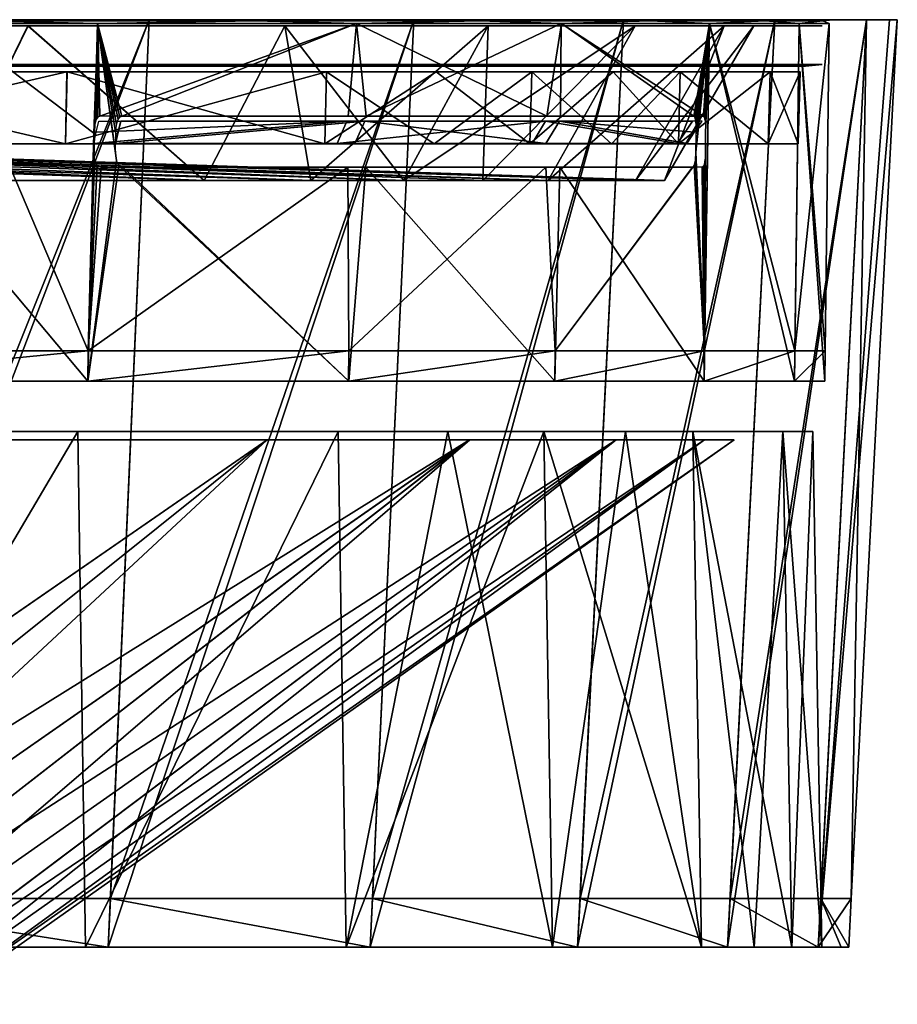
# Model space of a CAD drawing. Header units: millimetres. Extents: x -251 to 251, y -32 to 24.
# Tile 25 of 25: x 205 to 251, y -27 to 24. Entities that reach past the tile are written whole.
import ezdxf

# ---------------------------------------------------------------- set-up
doc = ezdxf.new("R2010")
doc.units = ezdxf.units.MM
doc.header["$LTSCALE"] = 81.481481
for name, color, linetype in [('31', 7, 'CONTINUOUS'), ('32', 7, 'CONTINUOUS'), ('34', 7, 'CONTINUOUS'), ('35', 7, 'CONTINUOUS'), ('36', 7, 'CONTINUOUS'), ('40', 7, 'CONTINUOUS'), ('41', 7, 'CONTINUOUS'), ('45', 7, 'CONTINUOUS'), ('46', 7, 'CONTINUOUS'), ('47', 7, 'CONTINUOUS'), ('48', 7, 'CONTINUOUS'), ('66', 7, 'CONTINUOUS'), ('67', 7, 'CONTINUOUS'), ('69', 7, 'CONTINUOUS'), ('72', 7, 'CONTINUOUS'), ('73', 7, 'CONTINUOUS')]:
    doc.layers.add(name, color=color, linetype=linetype)

msp = doc.modelspace()

# ---------------------------------------------------------------- linework, layer by layer
at = {"layer": '31', "linetype": 'CONTINUOUS'}
for points in [[(218.148, 2.179, -105.069), (176.235, -26.785, -96.903), (205.014, 2.179, -128.83), (218.148, 2.179, -105.069)], [(181.972, -26.785, -85.645), (176.235, -26.785, -96.903), (218.148, 2.179, -105.069), (181.972, -26.785, -85.645)], [(176.246, -26.785, 96.881), (181.98, -26.785, 85.627), (218.157, 2.179, 105.05), (176.246, -26.785, 96.881)], [(205.024, 2.179, 128.815), (176.246, -26.785, 96.881), (218.157, 2.179, 105.05), (205.024, 2.179, 128.815)], [(228.539, 2.179, -79.989), (181.972, -26.785, -85.645), (218.148, 2.179, -105.069), (228.539, 2.179, -79.989)], [(186.992, -26.785, -74.046), (181.972, -26.785, -85.645), (228.539, 2.179, -79.989), (186.992, -26.785, -74.046)], [(181.98, -26.785, 85.627), (186.997, -26.785, 74.034), (218.157, 2.179, 105.05), (181.98, -26.785, 85.627)], [(191.275, -26.785, -62.151), (186.992, -26.785, -74.046), (228.539, 2.179, -79.989), (191.275, -26.785, -62.151)], [(186.997, -26.785, 74.034), (191.276, -26.785, 62.146), (228.55, 2.179, 79.955), (186.997, -26.785, 74.034)], [(218.157, 2.179, 105.05), (186.997, -26.785, 74.034), (228.55, 2.179, 79.955), (218.157, 2.179, 105.05)], [(194.8, -26.785, -50.019), (191.275, -26.785, -62.151), (236.06, 2.179, -53.888), (194.8, -26.785, -50.019)], [(236.06, 2.179, -53.888), (191.275, -26.785, -62.151), (228.539, 2.179, -79.989), (236.06, 2.179, -53.888)], [(191.276, -26.785, 62.146), (194.803, -26.785, 50.006), (228.55, 2.179, 79.955), (191.276, -26.785, 62.146)], [(197.556, -26.785, -37.691), (194.8, -26.785, -50.019), (236.06, 2.179, -53.888), (197.556, -26.785, -37.691)], [(194.803, -26.785, 50.006), (197.559, -26.785, 37.672), (236.066, 2.179, 53.861), (194.803, -26.785, 50.006)], [(228.55, 2.179, 79.955), (194.803, -26.785, 50.006), (236.066, 2.179, 53.861), (228.55, 2.179, 79.955)], [(240.609, 2.179, -27.116), (197.556, -26.785, -37.691), (236.06, 2.179, -53.888), (240.609, 2.179, -27.116)], [(199.532, -26.785, -25.216), (197.556, -26.785, -37.691), (240.609, 2.179, -27.116), (199.532, -26.785, -25.216)], [(197.559, -26.785, 37.672), (199.535, -26.785, 25.191), (236.066, 2.179, 53.861), (197.559, -26.785, 37.672)], [(200.721, -26.785, -12.637), (199.532, -26.785, -25.216), (240.609, 2.179, -27.116), (200.721, -26.785, -12.637)], [(199.535, -26.785, 25.191), (200.723, -26.785, 12.616), (240.611, 2.179, 27.098), (199.535, -26.785, 25.191)], [(236.066, 2.179, 53.861), (199.535, -26.785, 25.191), (240.611, 2.179, 27.098), (236.066, 2.179, 53.861)], [(242.132, 2.179, -0.009), (200.721, -26.785, -12.637), (240.609, 2.179, -27.116), (242.132, 2.179, -0.009)], [(201.119, -26.785, -0.01), (200.721, -26.785, -12.637), (242.132, 2.179, -0.009), (201.119, -26.785, -0.01)], [(240.611, 2.179, 27.098), (200.723, -26.785, 12.616), (242.132, 2.179, -0.009), (240.611, 2.179, 27.098)], [(200.723, -26.785, 12.616), (201.119, -26.785, -0.01), (242.132, 2.179, -0.009), (200.723, -26.785, 12.616)]]:
    msp.add_3dface(points, dxfattribs=at)
at = {"layer": '32', "linetype": 'CONTINUOUS'}
for points in [[(192.461, 2.617, -153.488), (192.826, -23.85, -153.771), (208.434, 2.617, -130.977), (192.461, 2.617, -153.488)], [(208.437, 2.617, 130.972), (192.829, -23.85, 153.768), (192.464, 2.617, 153.484), (208.437, 2.617, 130.972)], [(192.826, -23.85, -153.771), (208.832, -23.85, -131.213), (208.434, 2.617, -130.977), (192.826, -23.85, -153.771)], [(208.834, -23.85, 131.209), (192.829, -23.85, 153.768), (208.437, 2.617, 130.972), (208.834, -23.85, 131.209)], [(208.434, 2.617, -130.977), (208.832, -23.85, -131.213), (221.789, 2.617, -106.816), (208.434, 2.617, -130.977)], [(221.79, 2.617, 106.813), (208.834, -23.85, 131.209), (208.437, 2.617, 130.972), (221.79, 2.617, 106.813)], [(208.832, -23.85, -131.213), (222.208, -23.85, -107.01), (221.789, 2.617, -106.816), (208.832, -23.85, -131.213)], [(222.21, -23.85, 107.006), (208.834, -23.85, 131.209), (221.79, 2.617, 106.813), (222.21, -23.85, 107.006)], [(221.789, 2.617, -106.816), (222.208, -23.85, -107.01), (227.43, 2.617, -94.209), (221.789, 2.617, -106.816)], [(232.353, 2.617, 81.314), (222.21, -23.85, 107.006), (221.79, 2.617, 106.813), (232.353, 2.617, 81.314)], [(222.208, -23.85, -107.01), (232.792, -23.85, -81.459), (227.43, 2.617, -94.209), (222.208, -23.85, -107.01)], [(232.793, -23.85, 81.455), (222.21, -23.85, 107.006), (232.353, 2.617, 81.314), (232.793, -23.85, 81.455)], [(227.43, 2.617, -94.209), (232.792, -23.85, -81.459), (232.357, 2.617, -81.302), (227.43, 2.617, -94.209)], [(236.548, 2.617, 68.153), (232.793, -23.85, 81.455), (232.353, 2.617, 81.314), (236.548, 2.617, 68.153)], [(232.792, -23.85, -81.459), (240.449, -23.85, -54.882), (232.357, 2.617, -81.302), (232.792, -23.85, -81.459)], [(232.357, 2.617, -81.302), (240.449, -23.85, -54.882), (240, 2.617, -54.773), (232.357, 2.617, -81.302)], [(240.449, -23.85, 54.88), (232.793, -23.85, 81.455), (236.548, 2.617, 68.153), (240.449, -23.85, 54.88)], [(239.999, 2.617, 54.776), (240.449, -23.85, 54.88), (236.548, 2.617, 68.153), (239.999, 2.617, 54.776)], [(245.081, -23.85, 27.615), (240.449, -23.85, 54.88), (239.999, 2.617, 54.776), (245.081, -23.85, 27.615)], [(244.623, 2.617, 27.557), (245.081, -23.85, 27.615), (239.999, 2.617, 54.776), (244.623, 2.617, 27.557)], [(240.449, -23.85, -54.882), (243.148, -23.85, -41.312), (240, 2.617, -54.773), (240.449, -23.85, -54.882)], [(240, 2.617, -54.773), (243.148, -23.85, -41.312), (244.622, 2.617, -27.563), (240, 2.617, -54.773)], [(243.148, -23.85, -41.312), (245.082, -23.85, -27.61), (244.622, 2.617, -27.563), (243.148, -23.85, -41.312)], [(244.622, 2.617, -27.563), (245.082, -23.85, -27.61), (246.17, 2.617, -0.003), (244.622, 2.617, -27.563)], [(246.17, 2.617, -0.003), (246.632, -23.85, 0.004), (244.623, 2.617, 27.557), (246.17, 2.617, -0.003)], [(246.632, -23.85, 0.004), (245.081, -23.85, 27.615), (244.623, 2.617, 27.557), (246.632, -23.85, 0.004)], [(245.082, -23.85, -27.61), (246.632, -23.85, 0.004), (246.17, 2.617, -0.003), (245.082, -23.85, -27.61)]]:
    msp.add_3dface(points, dxfattribs=at)
at = {"layer": '34', "linetype": 'CONTINUOUS'}
for points in [[(208.832, -23.85, -131.213), (192.826, -23.85, -153.771), (193.9, -23.85, -154.627), (208.832, -23.85, -131.213)], [(192.829, -23.85, 153.768), (208.834, -23.85, 131.209), (193.902, -23.85, 154.625), (192.829, -23.85, 153.768)], [(209.995, -23.85, -131.943), (208.832, -23.85, -131.213), (193.9, -23.85, -154.627), (209.995, -23.85, -131.943)], [(193.902, -23.85, 154.625), (208.834, -23.85, 131.209), (209.993, -23.85, 131.947), (193.902, -23.85, 154.625)], [(222.208, -23.85, -107.01), (208.832, -23.85, -131.213), (209.995, -23.85, -131.943), (222.208, -23.85, -107.01)], [(208.834, -23.85, 131.209), (222.21, -23.85, 107.006), (209.993, -23.85, 131.947), (208.834, -23.85, 131.209)], [(209.993, -23.85, 131.947), (222.21, -23.85, 107.006), (223.445, -23.85, 107.608), (209.993, -23.85, 131.947)], [(223.447, -23.85, -107.604), (222.208, -23.85, -107.01), (209.995, -23.85, -131.943), (223.447, -23.85, -107.604)], [(232.792, -23.85, -81.459), (222.208, -23.85, -107.01), (223.447, -23.85, -107.604), (232.792, -23.85, -81.459)], [(222.21, -23.85, 107.006), (232.793, -23.85, 81.455), (223.445, -23.85, 107.608), (222.21, -23.85, 107.006)], [(223.445, -23.85, 107.608), (232.793, -23.85, 81.455), (234.087, -23.85, 81.916), (223.445, -23.85, 107.608)], [(234.088, -23.85, -81.912), (232.792, -23.85, -81.459), (223.447, -23.85, -107.604), (234.088, -23.85, -81.912)], [(240.449, -23.85, -54.882), (232.792, -23.85, -81.459), (234.088, -23.85, -81.912), (240.449, -23.85, -54.882)], [(232.793, -23.85, 81.455), (240.449, -23.85, 54.88), (234.087, -23.85, 81.916), (232.793, -23.85, 81.455)], [(234.087, -23.85, 81.916), (240.449, -23.85, 54.88), (241.787, -23.85, 55.192), (234.087, -23.85, 81.916)], [(241.788, -23.85, -55.188), (240.449, -23.85, -54.882), (234.088, -23.85, -81.912), (241.788, -23.85, -55.188)], [(240.449, -23.85, 54.88), (245.081, -23.85, 27.615), (241.787, -23.85, 55.192), (240.449, -23.85, 54.88)], [(243.148, -23.85, -41.312), (240.449, -23.85, -54.882), (241.788, -23.85, -55.188), (243.148, -23.85, -41.312)], [(241.787, -23.85, 55.192), (245.081, -23.85, 27.615), (246.446, -23.85, 27.775), (241.787, -23.85, 55.192)], [(246.446, -23.85, -27.77), (243.148, -23.85, -41.312), (241.788, -23.85, -55.188), (246.446, -23.85, -27.77)], [(245.082, -23.85, -27.61), (243.148, -23.85, -41.312), (246.446, -23.85, -27.77), (245.082, -23.85, -27.61)], [(245.081, -23.85, 27.615), (246.632, -23.85, 0.004), (246.446, -23.85, 27.775), (245.081, -23.85, 27.615)], [(246.632, -23.85, 0.004), (245.082, -23.85, -27.61), (246.446, -23.85, -27.77), (246.632, -23.85, 0.004)], [(246.446, -23.85, 27.775), (246.632, -23.85, 0.004), (247.616, -23.85, 13.909), (246.446, -23.85, 27.775)], [(248.006, -23.85), (246.632, -23.85, 0.004), (246.446, -23.85, -27.77), (248.006, -23.85)], [(247.616, -23.85, 13.909), (246.632, -23.85, 0.004), (248.006, -23.85), (247.616, -23.85, 13.909)]]:
    msp.add_3dface(points, dxfattribs=at)
at = {"layer": '35', "linetype": 'CONTINUOUS'}
for points in [[(212.1, 23.75, -133.282), (193.9, -23.85, -154.627), (195.842, 23.75, -156.194), (212.1, 23.75, -133.282)], [(209.995, -23.85, -131.943), (193.9, -23.85, -154.627), (212.1, 23.75, -133.282), (209.995, -23.85, -131.943)], [(225.688, 23.75, -108.699), (209.995, -23.85, -131.943), (212.1, 23.75, -133.282), (225.688, 23.75, -108.699)], [(223.447, -23.85, -107.604), (209.995, -23.85, -131.943), (225.688, 23.75, -108.699), (223.447, -23.85, -107.604)], [(236.441, 23.75, -82.743), (223.447, -23.85, -107.604), (225.688, 23.75, -108.699), (236.441, 23.75, -82.743)], [(234.088, -23.85, -81.912), (223.447, -23.85, -107.604), (236.441, 23.75, -82.743), (234.088, -23.85, -81.912)], [(244.219, 23.75, -55.748), (234.088, -23.85, -81.912), (236.441, 23.75, -82.743), (244.219, 23.75, -55.748)], [(241.788, -23.85, -55.188), (234.088, -23.85, -81.912), (244.219, 23.75, -55.748), (241.788, -23.85, -55.188)], [(248.925, 23.75, -28.055), (241.788, -23.85, -55.188), (244.219, 23.75, -55.748), (248.925, 23.75, -28.055)], [(246.446, -23.85, -27.77), (241.788, -23.85, -55.188), (248.925, 23.75, -28.055), (246.446, -23.85, -27.77)], [(248.137, -21.354), (246.446, -23.85, -27.77), (250.501, 23.75), (248.137, -21.354)], [(250.501, 23.75), (246.446, -23.85, -27.77), (250.106, 23.75, -14.051), (250.501, 23.75)], [(250.106, 23.75, -14.051), (246.446, -23.85, -27.77), (248.925, 23.75, -28.055), (250.106, 23.75, -14.051)], [(193.902, -23.85, 154.625), (209.993, -23.85, 131.947), (194.001, -21.354, 154.711), (193.902, -23.85, 154.625)], [(194.001, -21.354, 154.711), (209.993, -23.85, 131.947), (210.104, -21.354, 132.017), (194.001, -21.354, 154.711)], [(209.993, -23.85, 131.947), (223.445, -23.85, 107.608), (210.104, -21.354, 132.017), (209.993, -23.85, 131.947)], [(210.104, -21.354, 132.017), (223.445, -23.85, 107.608), (223.564, -21.354, 107.663), (210.104, -21.354, 132.017)], [(223.445, -23.85, 107.608), (234.087, -23.85, 81.916), (223.564, -21.354, 107.663), (223.445, -23.85, 107.608)], [(223.564, -21.354, 107.663), (234.087, -23.85, 81.916), (234.212, -21.354, 81.954), (223.564, -21.354, 107.663)], [(234.087, -23.85, 81.916), (241.787, -23.85, 55.192), (234.212, -21.354, 81.954), (234.087, -23.85, 81.916)], [(234.212, -21.354, 81.954), (241.787, -23.85, 55.192), (241.916, -21.354, 55.216), (234.212, -21.354, 81.954)], [(241.787, -23.85, 55.192), (246.446, -23.85, 27.775), (241.916, -21.354, 55.216), (241.787, -23.85, 55.192)], [(241.916, -21.354, 55.216), (246.446, -23.85, 27.775), (246.577, -21.354, 27.783), (241.916, -21.354, 55.216)], [(246.446, -23.85, 27.775), (247.616, -23.85, 13.909), (246.577, -21.354, 27.783), (246.446, -23.85, 27.775)], [(248.006, -23.85), (246.446, -23.85, -27.77), (248.137, -21.354), (248.006, -23.85)], [(247.616, -23.85, 13.909), (248.006, -23.85), (246.577, -21.354, 27.783), (247.616, -23.85, 13.909)], [(246.577, -21.354, 27.783), (248.006, -23.85), (248.137, -21.354), (246.577, -21.354, 27.783)]]:
    msp.add_3dface(points, dxfattribs=at)
at = {"layer": '36', "linetype": 'CONTINUOUS'}
for points in [[(192.94, 5.205, -153.855), (208.952, 5.205, -131.287), (193.543, 23.552, -153.457), (192.94, 5.205, -153.855)], [(193.543, 23.552, -153.457), (208.952, 5.205, -131.287), (209.448, 23.552, -130.917), (193.543, 23.552, -153.457)], [(209.448, 23.552, -130.917), (208.952, 5.205, -131.287), (210.419, 16.516, -129.187), (209.448, 23.552, -130.917)], [(210.371, 16.948, -129.275), (209.448, 23.552, -130.917), (210.419, 16.516, -129.187), (210.371, 16.948, -129.275)], [(210.381, 17.888, -129.281), (209.448, 23.552, -130.917), (210.371, 16.948, -129.275), (210.381, 17.888, -129.281)], [(210.422, 18.37, -129.225), (209.448, 23.552, -130.917), (210.381, 17.888, -129.281), (210.422, 18.37, -129.225)], [(210.496, 18.621, -129.11), (209.448, 23.552, -130.917), (210.422, 18.37, -129.225), (210.496, 18.621, -129.11)], [(210.584, 18.748, -128.969), (209.448, 23.552, -130.917), (210.496, 18.621, -129.11), (210.584, 18.748, -128.969)], [(210.691, 18.79, -128.796), (209.448, 23.552, -130.917), (210.584, 18.748, -128.969), (210.691, 18.79, -128.796)], [(222.735, 23.552, -106.756), (209.448, 23.552, -130.917), (210.691, 18.79, -128.796), (222.735, 23.552, -106.756)], [(222.735, 23.552, -106.756), (210.691, 18.79, -128.796), (223.228, 18.79, -105.585), (222.735, 23.552, -106.756)], [(233.248, 23.552, -81.26), (222.735, 23.552, -106.756), (223.228, 18.79, -105.585), (233.248, 23.552, -81.26)], [(233.218, 18.79, -81.17), (233.248, 23.552, -81.26), (223.228, 18.79, -105.585), (233.218, 18.79, -81.17)], [(240.546, 18.79, -55.828), (233.248, 23.552, -81.26), (233.218, 18.79, -81.17), (240.546, 18.79, -55.828)], [(240.853, 23.552, -54.751), (233.248, 23.552, -81.26), (240.546, 18.79, -55.828), (240.853, 23.552, -54.751)], [(240.591, 18.748, -55.629), (240.853, 23.552, -54.751), (240.546, 18.79, -55.828), (240.591, 18.748, -55.629)], [(240.587, 5.205, -54.91), (240.853, 23.552, -54.751), (240.662, 17.933, -55.277), (240.587, 5.205, -54.91)], [(240.587, 5.205, -54.91), (245.222, 5.205, -27.629), (240.853, 23.552, -54.751), (240.587, 5.205, -54.91)], [(240.626, 18.626, -55.471), (240.853, 23.552, -54.751), (240.591, 18.748, -55.629), (240.626, 18.626, -55.471)], [(240.653, 18.387, -55.342), (240.853, 23.552, -54.751), (240.626, 18.626, -55.471), (240.653, 18.387, -55.342)], [(240.662, 17.933, -55.277), (240.853, 23.552, -54.751), (240.653, 18.387, -55.342), (240.662, 17.933, -55.277)], [(240.853, 23.552, -54.751), (245.222, 5.205, -27.629), (245.455, 23.552, -27.558), (240.853, 23.552, -54.751)], [(245.222, 5.205, -27.629), (246.773, 5.205), (245.455, 23.552, -27.558), (245.222, 5.205, -27.629)], [(246.998, 23.552, -0.022), (245.455, 23.552, -27.558), (246.792, 6.75), (246.998, 23.552, -0.022)], [(246.773, 5.205), (246.792, 6.75), (245.455, 23.552, -27.558), (246.773, 5.205)], [(246.998, 23.552), (246.998, 23.552, -0.022), (246.792, 6.75), (246.998, 23.552)], [(240.65, 16.923, -55.274), (240.587, 5.205, -54.91), (240.662, 17.933, -55.277), (240.65, 16.923, -55.274)], [(240.624, 16.509, -55.368), (240.587, 5.205, -54.91), (240.65, 16.923, -55.274), (240.624, 16.509, -55.368)], [(210.419, 16.516, -129.187), (208.952, 5.205, -131.287), (210.541, 16.27, -128.982), (210.419, 16.516, -129.187)], [(208.952, 5.205, -131.287), (222.337, 5.205, -107.067), (210.541, 16.27, -128.982), (208.952, 5.205, -131.287)], [(210.541, 16.27, -128.982), (222.337, 5.205, -107.067), (210.739, 16.176, -128.656), (210.541, 16.27, -128.982)], [(210.739, 16.176, -128.656), (222.337, 5.205, -107.067), (223.218, 16.176, -105.531), (210.739, 16.176, -128.656)], [(222.337, 5.205, -107.067), (232.926, 5.205, -81.501), (223.218, 16.176, -105.531), (222.337, 5.205, -107.067)], [(223.218, 16.176, -105.531), (232.926, 5.205, -81.501), (233.17, 16.176, -81.211), (223.218, 16.176, -105.531)], [(232.926, 5.205, -81.501), (240.587, 5.205, -54.91), (233.17, 16.176, -81.211), (232.926, 5.205, -81.501)], [(233.17, 16.176, -81.211), (240.587, 5.205, -54.91), (240.48, 16.176, -55.971), (233.17, 16.176, -81.211)], [(240.48, 16.176, -55.971), (240.587, 5.205, -54.91), (240.568, 16.269, -55.596), (240.48, 16.176, -55.971)], [(240.568, 16.269, -55.596), (240.587, 5.205, -54.91), (240.624, 16.509, -55.368), (240.568, 16.269, -55.596)], [(192.935, 5.205, 153.861), (208.965, 6.75, 131.301), (208.949, 5.205, 131.291), (192.935, 5.205, 153.861)], [(192.95, 6.75, 153.872), (208.965, 6.75, 131.301), (192.935, 5.205, 153.861), (192.95, 6.75, 153.872)], [(208.949, 5.205, 131.291), (222.352, 6.75, 107.079), (222.335, 5.205, 107.071), (208.949, 5.205, 131.291)], [(208.965, 6.75, 131.301), (222.352, 6.75, 107.079), (208.949, 5.205, 131.291), (208.965, 6.75, 131.301)], [(222.335, 5.205, 107.071), (232.943, 6.75, 81.51), (232.925, 5.205, 81.504), (222.335, 5.205, 107.071)], [(222.352, 6.75, 107.079), (232.943, 6.75, 81.51), (222.335, 5.205, 107.071), (222.352, 6.75, 107.079)], [(232.925, 5.205, 81.504), (240.605, 6.75, 54.916), (240.586, 5.205, 54.912), (232.925, 5.205, 81.504)], [(232.943, 6.75, 81.51), (240.605, 6.75, 54.916), (232.925, 5.205, 81.504), (232.943, 6.75, 81.51)], [(240.586, 5.205, 54.912), (245.241, 6.75, 27.632), (245.222, 5.205, 27.63), (240.586, 5.205, 54.912)], [(240.605, 6.75, 54.916), (245.241, 6.75, 27.632), (240.586, 5.205, 54.912), (240.605, 6.75, 54.916)], [(246.792, 6.75), (246.773, 5.205), (245.222, 5.205, 27.63), (246.792, 6.75)], [(245.241, 6.75, 27.632), (246.792, 6.75), (245.222, 5.205, 27.63), (245.241, 6.75, 27.632)]]:
    msp.add_3dface(points, dxfattribs=at)
at = {"layer": '40', "linetype": 'CONTINUOUS'}
for points in [[(210.634, 18.546, -128.761), (210.492, 17.974, -128.358), (210.358, 17.4, -127.943), (210.634, 18.546, -128.761)], [(210.358, 17.4, -127.943), (210.366, 17.4, -127.93), (210.634, 18.546, -128.761), (210.358, 17.4, -127.943)], [(210.634, 18.546, -128.761), (210.366, 17.4, -127.93), (223.168, 18.546, -105.557), (210.634, 18.546, -128.761)], [(210.366, 17.4, -127.93), (222.645, 17.4, -105.114), (223.168, 18.546, -105.557), (210.366, 17.4, -127.93)], [(222.645, 17.4, -105.114), (232.458, 17.4, -81.134), (223.168, 18.546, -105.557), (222.645, 17.4, -105.114)], [(223.168, 18.546, -105.557), (232.458, 17.4, -81.134), (233.155, 18.546, -81.148), (223.168, 18.546, -105.557)], [(232.458, 17.4, -81.134), (239.698, 17.4, -56.256), (233.155, 18.546, -81.148), (232.458, 17.4, -81.134)], [(240.093, 17.974, -56.019), (240.481, 18.546, -55.812), (233.155, 18.546, -81.148), (240.093, 17.974, -56.019)], [(239.706, 17.402, -56.225), (240.093, 17.974, -56.019), (233.155, 18.546, -81.148), (239.706, 17.402, -56.225)], [(239.702, 17.4, -56.241), (239.706, 17.402, -56.225), (233.155, 18.546, -81.148), (239.702, 17.4, -56.241)], [(239.698, 17.4, -56.256), (239.702, 17.4, -56.241), (233.155, 18.546, -81.148), (239.698, 17.4, -56.256)], [(210.351, 17.401, -127.956), (210.358, 17.4, -127.943), (210.492, 17.974, -128.358), (210.351, 17.401, -127.956)]]:
    msp.add_3dface(points, dxfattribs=at)
at = {"layer": '41', "linetype": 'CONTINUOUS'}
for points in [[(208.965, 6.75, 131.301), (192.95, 6.75, 153.872), (201.815, 23.552, 142.403), (208.965, 6.75, 131.301)], [(208.965, 6.75, 131.301), (201.815, 23.552, 142.403), (209.261, 17.933, 131.087), (208.965, 6.75, 131.301)], [(201.815, 23.552, 142.403), (209.454, 23.552, 130.907), (209.261, 17.933, 131.087), (201.815, 23.552, 142.403)], [(209.261, 17.933, 131.087), (209.454, 23.552, 130.907), (209.3, 18.387, 131.035), (209.261, 17.933, 131.087)], [(209.3, 18.387, 131.035), (209.454, 23.552, 130.907), (209.372, 18.626, 130.925), (209.3, 18.387, 131.035)], [(209.372, 18.626, 130.925), (209.454, 23.552, 130.907), (209.46, 18.748, 130.788), (209.372, 18.626, 130.925)], [(209.454, 23.552, 130.907), (222.746, 23.552, 106.734), (209.568, 18.79, 130.616), (209.454, 23.552, 130.907)], [(209.46, 18.748, 130.788), (209.454, 23.552, 130.907), (209.568, 18.79, 130.616), (209.46, 18.748, 130.788)], [(209.568, 18.79, 130.616), (222.746, 23.552, 106.734), (222.306, 18.79, 107.514), (209.568, 18.79, 130.616)], [(222.306, 18.79, 107.514), (222.746, 23.552, 106.734), (232.506, 18.79, 83.186), (222.306, 18.79, 107.514)], [(222.746, 23.552, 106.734), (233.256, 23.552, 81.236), (232.506, 18.79, 83.186), (222.746, 23.552, 106.734)], [(233.256, 23.552, 81.236), (240.054, 18.79, 57.908), (232.506, 18.79, 83.186), (233.256, 23.552, 81.236)], [(233.256, 23.552, 81.236), (240.859, 23.552, 54.726), (240.054, 18.79, 57.908), (233.256, 23.552, 81.236)], [(240.054, 18.79, 57.908), (240.859, 23.552, 54.726), (240.101, 18.748, 57.71), (240.054, 18.79, 57.908)], [(240.101, 18.748, 57.71), (240.859, 23.552, 54.726), (240.138, 18.621, 57.548), (240.101, 18.748, 57.71)], [(240.138, 18.621, 57.548), (240.859, 23.552, 54.726), (240.167, 18.37, 57.414), (240.138, 18.621, 57.548)], [(240.859, 23.552, 54.726), (240.605, 6.75, 54.916), (240.166, 16.948, 57.344), (240.859, 23.552, 54.726)], [(240.177, 17.888, 57.347), (240.859, 23.552, 54.726), (240.166, 16.948, 57.344), (240.177, 17.888, 57.347)], [(240.167, 18.37, 57.414), (240.859, 23.552, 54.726), (240.177, 17.888, 57.347), (240.167, 18.37, 57.414)], [(245.241, 6.75, 27.632), (240.605, 6.75, 54.916), (240.859, 23.552, 54.726), (245.241, 6.75, 27.632)], [(245.458, 23.552, 27.535), (245.241, 6.75, 27.632), (240.859, 23.552, 54.726), (245.458, 23.552, 27.535)], [(246.998, 23.552), (245.241, 6.75, 27.632), (245.458, 23.552, 27.535), (246.998, 23.552)], [(246.998, 23.552), (246.792, 6.75), (245.241, 6.75, 27.632), (246.998, 23.552)], [(209.25, 16.923, 131.08), (208.965, 6.75, 131.301), (209.261, 17.933, 131.087), (209.25, 16.923, 131.08)], [(209.297, 16.509, 130.996), (208.965, 6.75, 131.301), (209.25, 16.923, 131.08), (209.297, 16.509, 130.996)], [(240.166, 16.948, 57.344), (240.605, 6.75, 54.916), (240.137, 16.516, 57.44), (240.166, 16.948, 57.344)], [(209.419, 16.269, 130.795), (208.965, 6.75, 131.301), (209.297, 16.509, 130.996), (209.419, 16.269, 130.795)], [(209.623, 16.176, 130.467), (208.965, 6.75, 131.301), (209.419, 16.269, 130.795), (209.623, 16.176, 130.467)], [(222.301, 16.176, 107.451), (208.965, 6.75, 131.301), (209.623, 16.176, 130.467), (222.301, 16.176, 107.451)], [(222.352, 6.75, 107.079), (208.965, 6.75, 131.301), (222.301, 16.176, 107.451), (222.352, 6.75, 107.079)], [(232.461, 16.176, 83.218), (222.352, 6.75, 107.079), (222.301, 16.176, 107.451), (232.461, 16.176, 83.218)], [(232.943, 6.75, 81.51), (222.352, 6.75, 107.079), (232.461, 16.176, 83.218), (232.943, 6.75, 81.51)], [(239.988, 16.176, 58.042), (232.943, 6.75, 81.51), (232.461, 16.176, 83.218), (239.988, 16.176, 58.042)], [(240.079, 16.27, 57.671), (232.943, 6.75, 81.51), (239.988, 16.176, 58.042), (240.079, 16.27, 57.671)], [(240.605, 6.75, 54.916), (232.943, 6.75, 81.51), (240.079, 16.27, 57.671), (240.605, 6.75, 54.916)], [(240.137, 16.516, 57.44), (240.605, 6.75, 54.916), (240.079, 16.27, 57.671), (240.137, 16.516, 57.44)]]:
    msp.add_3dface(points, dxfattribs=at)
at = {"layer": '45', "linetype": 'CONTINUOUS'}
for points in [[(209.263, 17.4, 129.726), (209.255, 17.402, 129.74), (222.245, 18.546, 107.485), (209.263, 17.4, 129.726)], [(209.255, 17.402, 129.74), (209.383, 17.974, 130.16), (222.245, 18.546, 107.485), (209.255, 17.402, 129.74)], [(209.271, 17.4, 129.713), (209.263, 17.4, 129.726), (222.245, 18.546, 107.485), (209.271, 17.4, 129.713)], [(221.744, 17.4, 107.002), (209.271, 17.4, 129.713), (222.245, 18.546, 107.485), (221.744, 17.4, 107.002)], [(209.383, 17.974, 130.16), (209.511, 18.546, 130.58), (222.245, 18.546, 107.485), (209.383, 17.974, 130.16)], [(231.761, 17.4, 83.107), (221.744, 17.4, 107.002), (232.443, 18.546, 83.163), (231.761, 17.4, 83.107)], [(232.443, 18.546, 83.163), (221.744, 17.4, 107.002), (222.245, 18.546, 107.485), (232.443, 18.546, 83.163)], [(239.211, 17.4, 58.291), (231.761, 17.4, 83.107), (232.443, 18.546, 83.163), (239.211, 17.4, 58.291)], [(239.988, 18.546, 57.893), (239.211, 17.4, 58.291), (232.443, 18.546, 83.163), (239.988, 18.546, 57.893)], [(239.215, 17.4, 58.277), (239.211, 17.4, 58.291), (239.988, 18.546, 57.893), (239.215, 17.4, 58.277)], [(239.988, 18.546, 57.893), (239.604, 17.974, 58.077), (239.215, 17.4, 58.277), (239.988, 18.546, 57.893)], [(239.219, 17.401, 58.262), (239.215, 17.4, 58.277), (239.604, 17.974, 58.077), (239.219, 17.401, 58.262)]]:
    msp.add_3dface(points, dxfattribs=at)
at = {"layer": '46', "linetype": 'CONTINUOUS'}
for points in [[(195.845, 23.75, 156.191), (194.001, -21.354, 154.711), (212.102, 23.75, 133.279), (195.845, 23.75, 156.191)], [(194.001, -21.354, 154.711), (210.104, -21.354, 132.017), (212.102, 23.75, 133.279), (194.001, -21.354, 154.711)], [(212.102, 23.75, 133.279), (210.104, -21.354, 132.017), (225.69, 23.75, 108.696), (212.102, 23.75, 133.279)], [(210.104, -21.354, 132.017), (223.564, -21.354, 107.663), (225.69, 23.75, 108.696), (210.104, -21.354, 132.017)], [(225.69, 23.75, 108.696), (223.564, -21.354, 107.663), (236.442, 23.75, 82.74), (225.69, 23.75, 108.696)], [(223.564, -21.354, 107.663), (234.212, -21.354, 81.954), (236.442, 23.75, 82.74), (223.564, -21.354, 107.663)], [(236.442, 23.75, 82.74), (234.212, -21.354, 81.954), (244.219, 23.75, 55.746), (236.442, 23.75, 82.74)], [(234.212, -21.354, 81.954), (241.916, -21.354, 55.216), (244.219, 23.75, 55.746), (234.212, -21.354, 81.954)], [(244.219, 23.75, 55.746), (241.916, -21.354, 55.216), (248.925, 23.75, 28.05), (244.219, 23.75, 55.746)], [(241.916, -21.354, 55.216), (246.577, -21.354, 27.783), (248.925, 23.75, 28.05), (241.916, -21.354, 55.216)], [(246.577, -21.354, 27.783), (248.137, -21.354), (248.925, 23.75, 28.05), (246.577, -21.354, 27.783)], [(248.137, -21.354), (250.501, 23.75), (248.925, 23.75, 28.05), (248.137, -21.354)]]:
    msp.add_3dface(points, dxfattribs=at)
at = {"layer": '47', "linetype": 'CONTINUOUS'}
for points in [[(212.1, 23.75, -133.282), (195.842, 23.75, -156.194), (193.695, 23.75, -153.587), (212.1, 23.75, -133.282)], [(209.61, 23.75, -131.035), (212.1, 23.75, -133.282), (193.695, 23.75, -153.587), (209.61, 23.75, -131.035)], [(193.714, 23.75, 153.563), (212.102, 23.75, 133.279), (209.627, 23.75, 131.008), (193.714, 23.75, 153.563)], [(195.845, 23.75, 156.191), (212.102, 23.75, 133.279), (193.714, 23.75, 153.563), (195.845, 23.75, 156.191)], [(225.688, 23.75, -108.699), (212.1, 23.75, -133.282), (209.61, 23.75, -131.035), (225.688, 23.75, -108.699)], [(222.91, 23.75, -106.854), (225.688, 23.75, -108.699), (209.61, 23.75, -131.035), (222.91, 23.75, -106.854)], [(212.102, 23.75, 133.279), (225.69, 23.75, 108.696), (209.627, 23.75, 131.008), (212.102, 23.75, 133.279)], [(209.627, 23.75, 131.008), (225.69, 23.75, 108.696), (222.925, 23.75, 106.823), (209.627, 23.75, 131.008)], [(236.441, 23.75, -82.743), (225.688, 23.75, -108.699), (222.91, 23.75, -106.854), (236.441, 23.75, -82.743)], [(233.434, 23.75, -81.334), (236.441, 23.75, -82.743), (222.91, 23.75, -106.854), (233.434, 23.75, -81.334)], [(225.69, 23.75, 108.696), (236.442, 23.75, 82.74), (222.925, 23.75, 106.823), (225.69, 23.75, 108.696)], [(222.925, 23.75, 106.823), (236.442, 23.75, 82.74), (233.446, 23.75, 81.3), (222.925, 23.75, 106.823)], [(244.219, 23.75, -55.748), (236.441, 23.75, -82.743), (233.434, 23.75, -81.334), (244.219, 23.75, -55.748)], [(241.046, 23.75, -54.802), (244.219, 23.75, -55.748), (233.434, 23.75, -81.334), (241.046, 23.75, -54.802)], [(233.446, 23.75, 81.3), (244.219, 23.75, 55.746), (241.055, 23.75, 54.765), (233.446, 23.75, 81.3)], [(236.442, 23.75, 82.74), (244.219, 23.75, 55.746), (233.446, 23.75, 81.3), (236.442, 23.75, 82.74)], [(248.925, 23.75, -28.055), (244.219, 23.75, -55.748), (241.046, 23.75, -54.802), (248.925, 23.75, -28.055)], [(245.654, 23.75, -27.584), (248.925, 23.75, -28.055), (241.046, 23.75, -54.802), (245.654, 23.75, -27.584)], [(241.055, 23.75, 54.765), (248.925, 23.75, 28.05), (245.658, 23.75, 27.547), (241.055, 23.75, 54.765)], [(244.219, 23.75, 55.746), (248.925, 23.75, 28.05), (241.055, 23.75, 54.765), (244.219, 23.75, 55.746)], [(250.106, 23.75, -14.051), (248.925, 23.75, -28.055), (245.654, 23.75, -27.584), (250.106, 23.75, -14.051)], [(247.198, 23.75, -0.022), (250.106, 23.75, -14.051), (245.654, 23.75, -27.584), (247.198, 23.75, -0.022)], [(248.925, 23.75, 28.05), (250.501, 23.75), (245.658, 23.75, 27.547), (248.925, 23.75, 28.05)], [(245.658, 23.75, 27.547), (250.501, 23.75), (246.813, 23.75, 13.786), (245.658, 23.75, 27.547)], [(246.813, 23.75, 13.786), (250.501, 23.75), (247.198, 23.75, -0.022), (246.813, 23.75, 13.786)], [(250.501, 23.75), (250.106, 23.75, -14.051), (247.198, 23.75, -0.022), (250.501, 23.75)]]:
    msp.add_3dface(points, dxfattribs=at)
at = {"layer": '48', "linetype": 'CONTINUOUS'}
for points in [[(193.543, 23.552, -153.457), (209.448, 23.552, -130.917), (203.387, 23.692, -140.252), (193.543, 23.552, -153.457)], [(209.61, 23.75, -131.035), (193.695, 23.75, -153.587), (203.387, 23.692, -140.252), (209.61, 23.75, -131.035)], [(193.714, 23.75, 153.563), (209.627, 23.75, 131.008), (203.387, 23.692, 140.252), (193.714, 23.75, 153.563)], [(209.454, 23.552, 130.907), (201.815, 23.552, 142.403), (203.387, 23.692, 140.252), (209.454, 23.552, 130.907)], [(209.61, 23.75, -131.035), (203.387, 23.692, -140.252), (217.527, 23.692, -117.129), (209.61, 23.75, -131.035)], [(209.627, 23.75, 131.008), (217.527, 23.692, 117.129), (203.387, 23.692, 140.252), (209.627, 23.75, 131.008)], [(203.387, 23.692, -140.252), (209.448, 23.552, -130.917), (217.527, 23.692, -117.129), (203.387, 23.692, -140.252)], [(217.527, 23.692, 117.129), (209.454, 23.552, 130.907), (203.387, 23.692, 140.252), (217.527, 23.692, 117.129)], [(209.448, 23.552, -130.917), (222.735, 23.552, -106.756), (217.527, 23.692, -117.129), (209.448, 23.552, -130.917)], [(222.746, 23.552, 106.734), (209.454, 23.552, 130.907), (217.527, 23.692, 117.129), (222.746, 23.552, 106.734)], [(222.91, 23.75, -106.854), (209.61, 23.75, -131.035), (217.527, 23.692, -117.129), (222.91, 23.75, -106.854)], [(209.627, 23.75, 131.008), (222.925, 23.75, 106.823), (217.527, 23.692, 117.129), (209.627, 23.75, 131.008)], [(222.925, 23.75, 106.823), (229.049, 23.692, 92.595), (217.527, 23.692, 117.129), (222.925, 23.75, 106.823)], [(222.91, 23.75, -106.854), (217.527, 23.692, -117.129), (229.049, 23.692, -92.595), (222.91, 23.75, -106.854)], [(217.527, 23.692, -117.129), (222.735, 23.552, -106.756), (229.049, 23.692, -92.595), (217.527, 23.692, -117.129)], [(229.049, 23.692, 92.595), (222.746, 23.552, 106.734), (217.527, 23.692, 117.129), (229.049, 23.692, 92.595)], [(222.735, 23.552, -106.756), (233.248, 23.552, -81.26), (229.049, 23.692, -92.595), (222.735, 23.552, -106.756)], [(233.256, 23.552, 81.236), (222.746, 23.552, 106.734), (229.049, 23.692, 92.595), (233.256, 23.552, 81.236)], [(233.434, 23.75, -81.334), (222.91, 23.75, -106.854), (229.049, 23.692, -92.595), (233.434, 23.75, -81.334)], [(222.925, 23.75, 106.823), (233.446, 23.75, 81.3), (229.049, 23.692, 92.595), (222.925, 23.75, 106.823)], [(233.434, 23.75, -81.334), (229.049, 23.692, -92.595), (237.814, 23.692, -66.947), (233.434, 23.75, -81.334)], [(233.446, 23.75, 81.3), (237.814, 23.692, 66.947), (229.049, 23.692, 92.595), (233.446, 23.75, 81.3)], [(229.049, 23.692, -92.595), (233.248, 23.552, -81.26), (237.814, 23.692, -66.947), (229.049, 23.692, -92.595)], [(237.814, 23.692, 66.947), (233.256, 23.552, 81.236), (229.049, 23.692, 92.595), (237.814, 23.692, 66.947)], [(233.248, 23.552, -81.26), (240.853, 23.552, -54.751), (237.814, 23.692, -66.947), (233.248, 23.552, -81.26)], [(240.859, 23.552, 54.726), (233.256, 23.552, 81.236), (237.814, 23.692, 66.947), (240.859, 23.552, 54.726)], [(241.046, 23.75, -54.802), (233.434, 23.75, -81.334), (237.814, 23.692, -66.947), (241.046, 23.75, -54.802)], [(233.446, 23.75, 81.3), (241.055, 23.75, 54.765), (237.814, 23.692, 66.947), (233.446, 23.75, 81.3)], [(241.046, 23.75, -54.802), (237.814, 23.692, -66.947), (243.716, 23.692, -40.493), (241.046, 23.75, -54.802)], [(241.055, 23.75, 54.765), (243.716, 23.692, 40.493), (237.814, 23.692, 66.947), (241.055, 23.75, 54.765)], [(237.814, 23.692, -66.947), (240.853, 23.552, -54.751), (243.716, 23.692, -40.493), (237.814, 23.692, -66.947)], [(243.716, 23.692, 40.493), (240.859, 23.552, 54.726), (237.814, 23.692, 66.947), (243.716, 23.692, 40.493)], [(240.853, 23.552, -54.751), (245.455, 23.552, -27.558), (243.716, 23.692, -40.493), (240.853, 23.552, -54.751)], [(245.458, 23.552, 27.535), (240.859, 23.552, 54.726), (243.716, 23.692, 40.493), (245.458, 23.552, 27.535)], [(245.654, 23.75, -27.584), (241.046, 23.75, -54.802), (243.716, 23.692, -40.493), (245.654, 23.75, -27.584)], [(241.055, 23.75, 54.765), (245.658, 23.75, 27.547), (243.716, 23.692, 40.493), (241.055, 23.75, 54.765)], [(245.654, 23.75, -27.584), (243.716, 23.692, -40.493), (246.685, 23.692, -13.552), (245.654, 23.75, -27.584)], [(246.813, 23.75, 13.786), (246.685, 23.692, 13.552), (243.716, 23.692, 40.493), (246.813, 23.75, 13.786)], [(245.658, 23.75, 27.547), (246.813, 23.75, 13.786), (243.716, 23.692, 40.493), (245.658, 23.75, 27.547)], [(243.716, 23.692, -40.493), (245.455, 23.552, -27.558), (246.685, 23.692, -13.552), (243.716, 23.692, -40.493)], [(246.685, 23.692, 13.552), (245.458, 23.552, 27.535), (243.716, 23.692, 40.493), (246.685, 23.692, 13.552)], [(245.455, 23.552, -27.558), (246.998, 23.552, -0.022), (246.685, 23.692, -13.552), (245.455, 23.552, -27.558)], [(246.998, 23.552), (245.458, 23.552, 27.535), (246.685, 23.692, 13.552), (246.998, 23.552)], [(247.198, 23.75, -0.022), (245.654, 23.75, -27.584), (246.685, 23.692, -13.552), (247.198, 23.75, -0.022)], [(247.198, 23.75, -0.022), (246.685, 23.692, -13.552), (246.685, 23.692, 13.552), (247.198, 23.75, -0.022)], [(246.813, 23.75, 13.786), (247.198, 23.75, -0.022), (246.685, 23.692, 13.552), (246.813, 23.75, 13.786)], [(246.998, 23.552, -0.022), (246.998, 23.552), (246.685, 23.692, -13.552), (246.998, 23.552, -0.022)], [(246.685, 23.692, -13.552), (246.998, 23.552), (246.685, 23.692, 13.552), (246.685, 23.692, -13.552)]]:
    msp.add_3dface(points, dxfattribs=at)
at = {"layer": '66', "linetype": 'CONTINUOUS'}
for points in [[(207.795, 17.386, -130.575), (191.87, 17.386, -153.018), (191.956, 21.077, -153.065), (207.795, 17.386, -130.575)], [(191.874, 17.386, 153.013), (207.798, 17.386, 130.57), (207.874, 21.077, 130.631), (191.874, 17.386, 153.013)], [(191.943, 21.077, 153.081), (191.874, 17.386, 153.013), (207.874, 21.077, 130.631), (191.943, 21.077, 153.081)], [(207.885, 21.077, -130.613), (207.795, 17.386, -130.575), (191.956, 21.077, -153.065), (207.885, 21.077, -130.613)], [(221.108, 17.386, -106.488), (207.795, 17.386, -130.575), (207.885, 21.077, -130.613), (221.108, 17.386, -106.488)], [(207.798, 17.386, 130.57), (221.11, 17.386, 106.485), (221.193, 21.077, 106.535), (207.798, 17.386, 130.57)], [(207.874, 21.077, 130.631), (207.798, 17.386, 130.57), (221.193, 21.077, 106.535), (207.874, 21.077, 130.631)], [(221.201, 21.077, -106.519), (221.108, 17.386, -106.488), (207.885, 21.077, -130.613), (221.201, 21.077, -106.519)], [(226.733, 17.386, -93.92), (221.108, 17.386, -106.488), (221.201, 21.077, -106.519), (226.733, 17.386, -93.92)], [(221.11, 17.386, 106.485), (231.64, 17.386, 81.064), (226.82, 21.077, 93.962), (221.11, 17.386, 106.485)], [(221.193, 21.077, 106.535), (221.11, 17.386, 106.485), (226.82, 21.077, 93.962), (221.193, 21.077, 106.535)], [(231.735, 21.077, -81.088), (226.733, 17.386, -93.92), (221.201, 21.077, -106.519), (231.735, 21.077, -81.088)], [(231.644, 17.386, -81.053), (226.733, 17.386, -93.92), (231.735, 21.077, -81.088), (231.644, 17.386, -81.053)], [(226.82, 21.077, 93.962), (231.64, 17.386, 81.064), (231.734, 21.077, 81.091), (226.82, 21.077, 93.962)], [(231.64, 17.386, 81.064), (235.823, 17.386, 67.944), (231.734, 21.077, 81.091), (231.64, 17.386, 81.064)], [(239.263, 17.386, -54.605), (231.644, 17.386, -81.053), (235.918, 21.077, -67.962), (239.263, 17.386, -54.605)], [(235.918, 21.077, -67.962), (231.644, 17.386, -81.053), (231.735, 21.077, -81.088), (235.918, 21.077, -67.962)], [(231.734, 21.077, 81.091), (235.823, 17.386, 67.944), (239.356, 21.077, 54.633), (231.734, 21.077, 81.091)], [(235.823, 17.386, 67.944), (239.263, 17.386, 54.608), (239.356, 21.077, 54.633), (235.823, 17.386, 67.944)], [(239.359, 21.077, -54.622), (239.263, 17.386, -54.605), (235.918, 21.077, -67.962), (239.359, 21.077, -54.622)], [(243.872, 17.386, -27.479), (239.263, 17.386, -54.605), (239.359, 21.077, -54.622), (243.872, 17.386, -27.479)], [(239.263, 17.386, 54.608), (243.873, 17.386, 27.473), (243.967, 21.077, 27.497), (239.263, 17.386, 54.608)], [(239.356, 21.077, 54.633), (239.263, 17.386, 54.608), (243.967, 21.077, 27.497), (239.356, 21.077, 54.633)], [(243.97, 21.077, -27.475), (243.872, 17.386, -27.479), (239.359, 21.077, -54.622), (243.97, 21.077, -27.475)], [(245.415, 17.386, -0.003), (243.872, 17.386, -27.479), (243.97, 21.077, -27.475), (245.415, 17.386, -0.003)], [(243.873, 17.386, 27.473), (245.415, 17.386, -0.003), (245.512, 21.077, 0.01), (243.873, 17.386, 27.473)], [(243.967, 21.077, 27.497), (243.873, 17.386, 27.473), (245.512, 21.077, 0.01), (243.967, 21.077, 27.497)], [(245.512, 21.077, 0.01), (245.415, 17.386, -0.003), (243.97, 21.077, -27.475), (245.512, 21.077, 0.01)]]:
    msp.add_3dface(points, dxfattribs=at)
at = {"layer": '67', "linetype": 'CONTINUOUS'}
for points in [[(192.161, 21.368, 153.247), (208.109, 21.368, 130.771), (192.829, 21.442, 153.775), (192.161, 21.368, 153.247)], [(208.829, 21.442, -131.225), (192.167, 21.368, -153.241), (192.825, 21.442, -153.779), (208.829, 21.442, -131.225)], [(208.114, 21.368, -130.764), (192.167, 21.368, -153.241), (208.829, 21.442, -131.225), (208.114, 21.368, -130.764)], [(192.829, 21.442, 153.775), (208.109, 21.368, 130.771), (208.832, 21.442, 131.22), (192.829, 21.442, 153.775)], [(208.109, 21.368, 130.771), (221.441, 21.368, 106.651), (208.832, 21.442, 131.22), (208.109, 21.368, 130.771)], [(222.209, 21.442, -107.018), (208.114, 21.368, -130.764), (208.829, 21.442, -131.225), (222.209, 21.442, -107.018)], [(221.446, 21.368, -106.641), (208.114, 21.368, -130.764), (222.209, 21.442, -107.018), (221.446, 21.368, -106.641)], [(208.832, 21.442, 131.22), (221.441, 21.368, 106.651), (222.21, 21.442, 107.015), (208.832, 21.442, 131.22)], [(221.441, 21.368, 106.651), (231.988, 21.368, 81.192), (222.21, 21.442, 107.015), (221.441, 21.368, 106.651)], [(227.861, 21.442, -94.387), (221.446, 21.368, -106.641), (222.209, 21.442, -107.018), (227.861, 21.442, -94.387)], [(227.078, 21.368, -94.053), (221.446, 21.368, -106.641), (227.861, 21.442, -94.387), (227.078, 21.368, -94.053)], [(222.21, 21.442, 107.015), (231.988, 21.368, 81.192), (232.793, 21.442, 81.468), (222.21, 21.442, 107.015)], [(232.797, 21.442, -81.457), (227.078, 21.368, -94.053), (227.861, 21.442, -94.387), (232.797, 21.442, -81.457)], [(231.997, 21.368, -81.167), (227.078, 21.368, -94.053), (232.797, 21.442, -81.457), (231.997, 21.368, -81.167)], [(231.988, 21.368, 81.192), (236.177, 21.368, 68.052), (232.793, 21.442, 81.468), (231.988, 21.368, 81.192)], [(240.454, 21.442, -54.877), (231.997, 21.368, -81.167), (232.797, 21.442, -81.457), (240.454, 21.442, -54.877)], [(239.626, 21.368, -54.679), (231.997, 21.368, -81.167), (240.454, 21.442, -54.877), (239.626, 21.368, -54.679)], [(232.793, 21.442, 81.468), (236.177, 21.368, 68.052), (236.996, 21.442, 68.282), (232.793, 21.442, 81.468)], [(236.177, 21.368, 68.052), (239.622, 21.368, 54.697), (236.996, 21.442, 68.282), (236.177, 21.368, 68.052)], [(236.996, 21.442, 68.282), (239.622, 21.368, 54.697), (240.453, 21.442, 54.88), (236.996, 21.442, 68.282)], [(239.622, 21.368, 54.697), (244.24, 21.368, 27.521), (240.453, 21.442, 54.88), (239.622, 21.368, 54.697)], [(245.086, 21.442, -27.616), (239.626, 21.368, -54.679), (240.454, 21.442, -54.877), (245.086, 21.442, -27.616)], [(244.241, 21.368, -27.513), (239.626, 21.368, -54.679), (245.086, 21.442, -27.616), (244.241, 21.368, -27.513)], [(240.453, 21.442, 54.88), (244.24, 21.368, 27.521), (245.087, 21.442, 27.609), (240.453, 21.442, 54.88)], [(244.24, 21.368, 27.521), (245.786, 21.368, 0.004), (245.087, 21.442, 27.609), (244.24, 21.368, 27.521)], [(246.637, 21.442, -0.003), (244.241, 21.368, -27.513), (245.086, 21.442, -27.616), (246.637, 21.442, -0.003)], [(245.786, 21.368, 0.004), (244.241, 21.368, -27.513), (246.637, 21.442, -0.003), (245.786, 21.368, 0.004)], [(245.087, 21.442, 27.609), (245.786, 21.368, 0.004), (246.637, 21.442, -0.003), (245.087, 21.442, 27.609)]]:
    msp.add_3dface(points, dxfattribs=at)
at = {"layer": '69', "linetype": 'CONTINUOUS'}
for points in [[(190.095, 23.442, 151.59), (192.837, 23.442, 153.764), (205.873, 23.442, 129.351), (190.095, 23.442, 151.59)], [(205.876, 23.442, -129.347), (192.835, 23.442, -153.767), (190.097, 23.442, -151.586), (205.876, 23.442, -129.347)], [(208.84, 23.442, -131.209), (192.835, 23.442, -153.767), (205.876, 23.442, -129.347), (208.84, 23.442, -131.209)], [(192.837, 23.442, 153.764), (208.842, 23.442, 131.204), (205.873, 23.442, 129.351), (192.837, 23.442, 153.764)], [(205.873, 23.442, 129.351), (208.842, 23.442, 131.204), (219.06, 23.442, 105.491), (205.873, 23.442, 129.351)], [(219.062, 23.442, -105.487), (208.84, 23.442, -131.209), (205.876, 23.442, -129.347), (219.062, 23.442, -105.487)], [(222.217, 23.442, -107.002), (208.84, 23.442, -131.209), (219.062, 23.442, -105.487), (222.217, 23.442, -107.002)], [(208.842, 23.442, 131.204), (222.219, 23.442, 106.998), (219.06, 23.442, 105.491), (208.842, 23.442, 131.204)], [(219.06, 23.442, 105.491), (222.219, 23.442, 106.998), (229.493, 23.442, 80.303), (219.06, 23.442, 105.491)], [(229.494, 23.442, -80.299), (222.217, 23.442, -107.002), (219.062, 23.442, -105.487), (229.494, 23.442, -80.299)], [(232.799, 23.442, -81.452), (222.217, 23.442, -107.002), (229.494, 23.442, -80.299), (232.799, 23.442, -81.452)], [(222.219, 23.442, 106.998), (232.8, 23.442, 81.447), (229.493, 23.442, 80.303), (222.219, 23.442, 106.998)], [(229.493, 23.442, 80.303), (232.8, 23.442, 81.447), (237.041, 23.442, 54.104), (229.493, 23.442, 80.303)], [(237.041, 23.442, -54.102), (232.799, 23.442, -81.452), (229.494, 23.442, -80.299), (237.041, 23.442, -54.102)], [(240.454, 23.442, -54.878), (232.799, 23.442, -81.452), (237.041, 23.442, -54.102), (240.454, 23.442, -54.878)], [(232.8, 23.442, 81.447), (240.454, 23.442, 54.877), (237.041, 23.442, 54.104), (232.8, 23.442, 81.447)], [(237.041, 23.442, 54.104), (240.454, 23.442, 54.877), (241.609, 23.442, 27.218), (237.041, 23.442, 54.104)], [(241.608, 23.442, -27.224), (240.454, 23.442, -54.878), (237.041, 23.442, -54.102), (241.608, 23.442, -27.224)], [(240.454, 23.442, 54.877), (245.086, 23.442, 27.614), (241.609, 23.442, 27.218), (240.454, 23.442, 54.877)], [(243.137, 23.442, -0.004), (240.454, 23.442, -54.878), (241.608, 23.442, -27.224), (243.137, 23.442, -0.004)], [(245.086, 23.442, 27.614), (240.454, 23.442, -54.878), (243.137, 23.442, -0.004), (245.086, 23.442, 27.614)], [(245.087, 23.442, -27.607), (240.454, 23.442, -54.878), (245.086, 23.442, 27.614), (245.087, 23.442, -27.607)], [(241.609, 23.442, 27.218), (245.086, 23.442, 27.614), (243.137, 23.442, -0.004), (241.609, 23.442, 27.218)], [(246.637, 23.442, 0.005), (245.087, 23.442, -27.607), (245.086, 23.442, 27.614), (246.637, 23.442, 0.005)]]:
    msp.add_3dface(points, dxfattribs=at)
at = {"layer": '72', "linetype": 'CONTINUOUS'}
for points in [[(168.593, 17.46, -59.918), (214.927, 15.502, -103.508), (158.864, 17.46, -82.316), (168.593, 17.46, -59.918)], [(214.927, 15.502, -103.508), (201.987, 15.502, -126.919), (158.864, 17.46, -82.316), (214.927, 15.502, -103.508)], [(201.984, 15.502, 126.924), (214.925, 15.502, 103.511), (158.864, 17.46, 82.316), (201.984, 15.502, 126.924)], [(158.864, 17.46, 82.316), (220.392, 15.502, 91.294), (168.593, 17.46, 59.918), (158.864, 17.46, 82.316)], [(214.925, 15.502, 103.511), (220.392, 15.502, 91.294), (158.864, 17.46, 82.316), (214.925, 15.502, 103.511)], [(225.163, 15.502, -78.798), (214.927, 15.502, -103.508), (168.593, 17.46, -59.918), (225.163, 15.502, -78.798)], [(175.181, 17.46, -36.403), (225.163, 15.502, -78.798), (168.593, 17.46, -59.918), (175.181, 17.46, -36.403)], [(220.392, 15.502, 91.294), (225.167, 15.502, 78.787), (168.593, 17.46, 59.918), (220.392, 15.502, 91.294)], [(168.593, 17.46, 59.918), (232.573, 15.502, 53.078), (175.181, 17.46, 36.403), (168.593, 17.46, 59.918)], [(225.167, 15.502, 78.787), (232.573, 15.502, 53.078), (168.593, 17.46, 59.918), (225.167, 15.502, 78.787)], [(229.228, 15.502, -66.044), (225.163, 15.502, -78.798), (175.181, 17.46, -36.403), (229.228, 15.502, -66.044)], [(175.181, 17.46, 36.403), (237.053, 15.502, 26.71), (178.506, 17.46, 12.21), (175.181, 17.46, 36.403)], [(232.573, 15.502, 53.078), (237.053, 15.502, 26.71), (175.181, 17.46, 36.403), (232.573, 15.502, 53.078)], [(178.506, 17.46, -12.21), (237.053, 15.502, -26.704), (175.181, 17.46, -36.403), (178.506, 17.46, -12.21)], [(237.053, 15.502, -26.704), (232.572, 15.502, -53.081), (175.181, 17.46, -36.403), (237.053, 15.502, -26.704)], [(232.572, 15.502, -53.081), (229.228, 15.502, -66.044), (175.181, 17.46, -36.403), (232.572, 15.502, -53.081)], [(178.506, 17.46, 12.21), (238.553, 15.502, 0.003), (178.506, 17.46, -12.21), (178.506, 17.46, 12.21)], [(237.053, 15.502, 26.71), (238.553, 15.502, 0.003), (178.506, 17.46, 12.21), (237.053, 15.502, 26.71)], [(238.553, 15.502, 0.003), (237.053, 15.502, -26.704), (178.506, 17.46, -12.21), (238.553, 15.502, 0.003)]]:
    msp.add_3dface(points, dxfattribs=at)
at = {"layer": '73', "linetype": 'CONTINUOUS'}
for points in [[(190.095, 23.442, 151.59), (205.873, 23.442, 129.351), (201.984, 15.502, 126.924), (190.095, 23.442, 151.59)], [(205.876, 23.442, -129.347), (190.097, 23.442, -151.586), (201.987, 15.502, -126.919), (205.876, 23.442, -129.347)], [(205.873, 23.442, 129.351), (214.925, 15.502, 103.511), (201.984, 15.502, 126.924), (205.873, 23.442, 129.351)], [(205.876, 23.442, -129.347), (201.987, 15.502, -126.919), (214.927, 15.502, -103.508), (205.876, 23.442, -129.347)], [(205.873, 23.442, 129.351), (219.06, 23.442, 105.491), (214.925, 15.502, 103.511), (205.873, 23.442, 129.351)], [(219.062, 23.442, -105.487), (205.876, 23.442, -129.347), (214.927, 15.502, -103.508), (219.062, 23.442, -105.487)], [(219.06, 23.442, 105.491), (220.392, 15.502, 91.294), (214.925, 15.502, 103.511), (219.06, 23.442, 105.491)], [(219.062, 23.442, -105.487), (214.927, 15.502, -103.508), (225.163, 15.502, -78.798), (219.062, 23.442, -105.487)], [(219.06, 23.442, 105.491), (229.493, 23.442, 80.303), (220.392, 15.502, 91.294), (219.06, 23.442, 105.491)], [(229.494, 23.442, -80.299), (219.062, 23.442, -105.487), (225.163, 15.502, -78.798), (229.494, 23.442, -80.299)], [(229.493, 23.442, 80.303), (225.167, 15.502, 78.787), (220.392, 15.502, 91.294), (229.493, 23.442, 80.303)], [(229.494, 23.442, -80.299), (225.163, 15.502, -78.798), (229.228, 15.502, -66.044), (229.494, 23.442, -80.299)], [(237.041, 23.442, 54.104), (232.573, 15.502, 53.078), (225.167, 15.502, 78.787), (237.041, 23.442, 54.104)], [(229.493, 23.442, 80.303), (237.041, 23.442, 54.104), (225.167, 15.502, 78.787), (229.493, 23.442, 80.303)], [(237.041, 23.442, -54.102), (229.228, 15.502, -66.044), (232.572, 15.502, -53.081), (237.041, 23.442, -54.102)], [(237.041, 23.442, -54.102), (229.494, 23.442, -80.299), (229.228, 15.502, -66.044), (237.041, 23.442, -54.102)], [(241.608, 23.442, -27.224), (232.572, 15.502, -53.081), (237.053, 15.502, -26.704), (241.608, 23.442, -27.224)], [(241.608, 23.442, -27.224), (237.041, 23.442, -54.102), (232.572, 15.502, -53.081), (241.608, 23.442, -27.224)], [(241.609, 23.442, 27.218), (237.053, 15.502, 26.71), (232.573, 15.502, 53.078), (241.609, 23.442, 27.218)], [(237.041, 23.442, 54.104), (241.609, 23.442, 27.218), (232.573, 15.502, 53.078), (237.041, 23.442, 54.104)], [(243.137, 23.442, -0.004), (237.053, 15.502, -26.704), (238.553, 15.502, 0.003), (243.137, 23.442, -0.004)], [(243.137, 23.442, -0.004), (241.608, 23.442, -27.224), (237.053, 15.502, -26.704), (243.137, 23.442, -0.004)], [(241.609, 23.442, 27.218), (238.553, 15.502, 0.003), (237.053, 15.502, 26.71), (241.609, 23.442, 27.218)], [(241.609, 23.442, 27.218), (243.137, 23.442, -0.004), (238.553, 15.502, 0.003), (241.609, 23.442, 27.218)]]:
    msp.add_3dface(points, dxfattribs=at)

doc.saveas('drawing.dxf')
